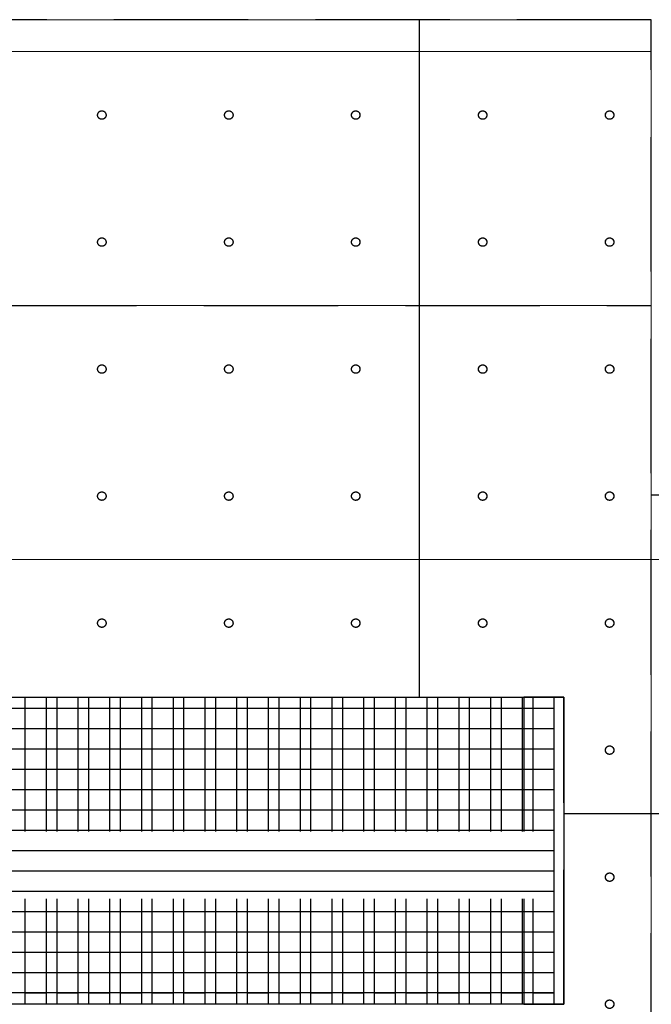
# Model space of a CAD drawing. Header units: millimetres. Extents: x 113048 to 489828, y -130780 to 23393.
# Tile 29 of 98: x 204734 to 207720, y -121371 to -116720. Entities that reach past the tile are written whole.
import ezdxf

# ---------------------------------------------------------------- set-up
doc = ezdxf.new("R2010")
doc.units = ezdxf.units.MM
doc.header["$LTSCALE"] = 100
doc.linetypes.add('Hidden', pattern=[9.525, 6.35, -3.175])
for name, color, linetype in [('+C-160', 160, 'Hidden'), ('METAL', 6, 'Continuous'), ('S_Dim', 1, 'Continuous')]:
    doc.layers.add(name, color=color, linetype=linetype)
doc.layers.add('A-WALL', color=2, linetype='Continuous', lineweight=9)
doc.layers.add('DW-TITLE', color=7, linetype='Continuous', lineweight=0)

# ---------------------------------------------------------------- blocks, each defined once
blk = doc.blocks.new('A$C713849A3')
at = {"layer": '+C-160'}
for p, q in [((-50461.3, -18940.1, -1.4), (-60564.4, -18940.1, -1.4)), ((-51558.3, -18940.1, -1.4), (-51558.3, -22140.1, -1.4)), ((-50461.3, -23940.1, -1.4), (-50461.3, -18940.1, -1.4)), ((-117346.4, -20290.5, -4.1), (-50461.3, -20290.5, -4.1)), ((-50461.3, -23890.1, -1.4), (-50461.3, -21185.1, -1.4)), ((-50461.3, -21185.1, -1.4), (-20890, -21185.1, -1.4)), ((-53471.6, -22140.1, -4.1), (-53421.6, -22140.1, -4.1)), ((-53421.6, -22140.1, -4.1), (-53421.6, -23591.1, -4.1)), ((-53321.6, -22140.1, -4.1), (-53271.6, -22140.1, -4.1)), ((-53321.6, -22140.1, -4.1), (-53321.6, -23591.1, -4.1)), ((-53271.6, -22140.1, -4.1), (-53271.6, -23591.1, -4.1)), ((-53171.6, -22140.1, -4.1), (-53121.6, -22140.1, -4.1)), ((-53171.6, -22140.1, -4.1), (-53171.6, -23591.1, -4.1)), ((-53121.6, -22140.1, -4.1), (-53121.6, -23591.1, -4.1)), ((-53021.6, -22140.1, -4.1), (-52971.6, -22140.1, -4.1)), ((-53021.6, -22140.1, -4.1), (-53021.6, -23591.1, -4.1)), ((-52971.6, -22140.1, -4.1), (-52971.6, -23591.1, -4.1)), ((-52871.6, -22140.1, -4.1), (-52821.6, -22140.1, -4.1)), ((-52871.6, -22140.1, -4.1), (-52871.6, -23591.1, -4.1)), ((-52821.6, -22140.1, -4.1), (-52821.6, -23591.1, -4.1)), ((-52721.6, -22140.1, -4.1), (-52671.6, -22140.1, -4.1)), ((-52721.6, -22140.1, -4.1), (-52721.6, -23591.1, -4.1)), ((-52671.6, -22140.1, -4.1), (-52671.6, -23591.1, -4.1)), ((-52571.6, -22140.1, -4.1), (-52521.6, -22140.1, -4.1)), ((-52571.6, -22140.1, -4.1), (-52571.6, -23591.1, -4.1)), ((-52521.6, -22140.1, -4.1), (-52521.6, -23591.1, -4.1)), ((-52421.6, -22140.1, -4.1), (-52371.6, -22140.1, -4.1)), ((-52421.6, -22140.1, -4.1), (-52421.6, -23591.1, -4.1)), ((-52371.6, -22140.1, -4.1), (-52371.6, -23591.1, -4.1)), ((-52271.6, -22140.1, -4.1), (-52221.6, -22140.1, -4.1)), ((-52271.6, -22140.1, -4.1), (-52271.6, -23591.1, -4.1)), ((-52221.6, -22140.1, -4.1), (-52221.6, -23591.1, -4.1)), ((-52121.6, -22140.1, -4.1), (-52071.6, -22140.1, -4.1)), ((-52121.6, -22140.1, -4.1), (-52121.6, -23591.1, -4.1)), ((-52071.6, -22140.1, -4.1), (-52071.6, -23591.1, -4.1)), ((-51971.6, -22140.1, -4.1), (-51921.6, -22140.1, -4.1)), ((-51971.6, -22140.1, -4.1), (-51971.6, -23591.1, -4.1)), ((-51921.6, -22140.1, -4.1), (-51921.6, -23591.1, -4.1)), ((-51821.6, -22140.1, -4.1), (-51771.6, -22140.1, -4.1)), ((-51821.6, -22140.1, -4.1), (-51821.6, -23591.1, -4.1)), ((-51771.6, -22140.1, -4.1), (-51771.6, -23591.1, -4.1)), ((-51671.6, -22140.1, -4.1), (-51621.6, -22140.1, -4.1)), ((-51671.6, -22140.1, -4.1), (-51671.6, -23591.1, -4.1)), ((-51621.6, -22140.1, -4.1), (-51621.6, -23591.1, -4.1)), ((-51521.6, -22140.1, -4.1), (-51471.6, -22140.1, -4.1)), ((-51521.6, -22140.1, -4.1), (-51521.6, -23591.1, -4.1)), ((-51471.6, -22140.1, -4.1), (-51471.6, -23591.1, -4.1)), ((-51371.6, -22140.1, -4.1), (-51321.6, -22140.1, -4.1)), ((-51371.6, -22140.1, -4.1), (-51371.6, -23591.1, -4.1)), ((-51321.6, -22140.1, -4.1), (-51321.6, -23591.1, -4.1)), ((-51221.6, -22140.1, -4.1), (-51171.6, -22140.1, -4.1)), ((-51221.6, -22140.1, -4.1), (-51221.6, -23591.1, -4.1)), ((-51171.6, -22140.1, -4.1), (-51171.6, -23591.1, -4.1)), ((-51071.6, -22140.1, -4.1), (-51021.6, -22140.1, -4.1)), ((-51071.6, -22140.1, -4.1), (-51071.6, -23591.1, -4.1)), ((-51021.6, -22140.1, -4.1), (-51021.6, -23591.1, -4.1)), ((-50921.6, -22140.1, -4.1), (-50921.6, -23591.1, -4.1)), ((-53421.6, -22192.1, -4.1), (-53321.6, -22192.1, -4.1)), ((-53271.6, -22192.1, -4.1), (-53171.6, -22192.1, -4.1)), ((-53121.6, -22192.1, -4.1), (-53021.6, -22192.1, -4.1)), ((-52971.6, -22192.1, -4.1), (-52871.6, -22192.1, -4.1)), ((-52821.6, -22192.1, -4.1), (-52721.6, -22192.1, -4.1)), ((-52671.6, -22192.1, -4.1), (-52571.6, -22192.1, -4.1)), ((-52521.6, -22192.1, -4.1), (-52421.6, -22192.1, -4.1)), ((-52371.6, -22192.1, -4.1), (-52271.6, -22192.1, -4.1)), ((-52221.6, -22192.1, -4.1), (-52121.6, -22192.1, -4.1)), ((-52071.6, -22192.1, -4.1), (-51971.6, -22192.1, -4.1)), ((-51921.6, -22192.1, -4.1), (-51821.6, -22192.1, -4.1)), ((-51771.6, -22192.1, -4.1), (-51671.6, -22192.1, -4.1)), ((-51621.6, -22192.1, -4.1), (-51521.6, -22192.1, -4.1)), ((-51471.6, -22192.1, -4.1), (-51371.6, -22192.1, -4.1)), ((-51321.6, -22192.1, -4.1), (-51221.6, -22192.1, -4.1)), ((-51171.6, -22192.1, -4.1), (-51071.6, -22192.1, -4.1)), ((-51021.6, -22192.1, -4.1), (-50921.6, -22192.1, -4.1)), ((-53421.6, -22288.1, -4.1), (-53321.6, -22288.1, -4.1)), ((-53271.6, -22288.1, -4.1), (-53171.6, -22288.1, -4.1)), ((-53121.6, -22288.1, -4.1), (-53021.6, -22288.1, -4.1)), ((-52971.6, -22288.1, -4.1), (-52871.6, -22288.1, -4.1)), ((-52821.6, -22288.1, -4.1), (-52721.6, -22288.1, -4.1)), ((-52671.6, -22288.1, -4.1), (-52571.6, -22288.1, -4.1)), ((-52521.6, -22288.1, -4.1), (-52421.6, -22288.1, -4.1)), ((-52371.6, -22288.1, -4.1), (-52271.6, -22288.1, -4.1)), ((-52221.6, -22288.1, -4.1), (-52121.6, -22288.1, -4.1)), ((-52071.6, -22288.1, -4.1), (-51971.6, -22288.1, -4.1)), ((-51921.6, -22288.1, -4.1), (-51821.6, -22288.1, -4.1)), ((-51771.6, -22288.1, -4.1), (-51671.6, -22288.1, -4.1)), ((-51621.6, -22288.1, -4.1), (-51521.6, -22288.1, -4.1)), ((-51471.6, -22288.1, -4.1), (-51371.6, -22288.1, -4.1)), ((-51321.6, -22288.1, -4.1), (-51221.6, -22288.1, -4.1)), ((-51171.6, -22288.1, -4.1), (-51071.6, -22288.1, -4.1)), ((-51021.6, -22288.1, -4.1), (-50921.6, -22288.1, -4.1)), ((-53421.6, -22384.1, -4.1), (-53321.6, -22384.1, -4.1)), ((-53271.6, -22384.1, -4.1), (-53171.6, -22384.1, -4.1)), ((-53121.6, -22384.1, -4.1), (-53021.6, -22384.1, -4.1)), ((-52971.6, -22384.1, -4.1), (-52871.6, -22384.1, -4.1)), ((-52821.6, -22384.1, -4.1), (-52721.6, -22384.1, -4.1)), ((-52671.6, -22384.1, -4.1), (-52571.6, -22384.1, -4.1)), ((-52521.6, -22384.1, -4.1), (-52421.6, -22384.1, -4.1)), ((-52371.6, -22384.1, -4.1), (-52271.6, -22384.1, -4.1)), ((-52221.6, -22384.1, -4.1), (-52121.6, -22384.1, -4.1)), ((-52071.6, -22384.1, -4.1), (-51971.6, -22384.1, -4.1)), ((-51921.6, -22384.1, -4.1), (-51821.6, -22384.1, -4.1)), ((-51771.6, -22384.1, -4.1), (-51671.6, -22384.1, -4.1)), ((-51621.6, -22384.1, -4.1), (-51521.6, -22384.1, -4.1)), ((-51471.6, -22384.1, -4.1), (-51371.6, -22384.1, -4.1)), ((-51321.6, -22384.1, -4.1), (-51221.6, -22384.1, -4.1)), ((-51171.6, -22384.1, -4.1), (-51071.6, -22384.1, -4.1)), ((-51021.6, -22384.1, -4.1), (-50921.6, -22384.1, -4.1)), ((-53421.6, -22480.1, -4.1), (-53321.6, -22480.1, -4.1)), ((-53271.6, -22480.1, -4.1), (-53171.6, -22480.1, -4.1)), ((-53121.6, -22480.1, -4.1), (-53021.6, -22480.1, -4.1)), ((-52971.6, -22480.1, -4.1), (-52871.6, -22480.1, -4.1)), ((-52821.6, -22480.1, -4.1), (-52721.6, -22480.1, -4.1)), ((-52671.6, -22480.1, -4.1), (-52571.6, -22480.1, -4.1)), ((-52521.6, -22480.1, -4.1), (-52421.6, -22480.1, -4.1)), ((-52371.6, -22480.1, -4.1), (-52271.6, -22480.1, -4.1)), ((-52221.6, -22480.1, -4.1), (-52121.6, -22480.1, -4.1)), ((-52071.6, -22480.1, -4.1), (-51971.6, -22480.1, -4.1)), ((-51921.6, -22480.1, -4.1), (-51821.6, -22480.1, -4.1)), ((-51771.6, -22480.1, -4.1), (-51671.6, -22480.1, -4.1)), ((-51621.6, -22480.1, -4.1), (-51521.6, -22480.1, -4.1)), ((-51471.6, -22480.1, -4.1), (-51371.6, -22480.1, -4.1)), ((-51321.6, -22480.1, -4.1), (-51221.6, -22480.1, -4.1)), ((-51171.6, -22480.1, -4.1), (-51071.6, -22480.1, -4.1)), ((-51021.6, -22480.1, -4.1), (-50921.6, -22480.1, -4.1)), ((-53421.6, -22576.1, -4.1), (-53321.6, -22576.1, -4.1)), ((-53271.6, -22576.1, -4.1), (-53171.6, -22576.1, -4.1)), ((-53121.6, -22576.1, -4.1), (-53021.6, -22576.1, -4.1)), ((-52971.6, -22576.1, -4.1), (-52871.6, -22576.1, -4.1)), ((-52821.6, -22576.1, -4.1), (-52721.6, -22576.1, -4.1)), ((-52671.6, -22576.1, -4.1), (-52571.6, -22576.1, -4.1)), ((-52521.6, -22576.1, -4.1), (-52421.6, -22576.1, -4.1)), ((-52371.6, -22576.1, -4.1), (-52271.6, -22576.1, -4.1)), ((-52221.6, -22576.1, -4.1), (-52121.6, -22576.1, -4.1)), ((-52071.6, -22576.1, -4.1), (-51971.6, -22576.1, -4.1)), ((-51921.6, -22576.1, -4.1), (-51821.6, -22576.1, -4.1)), ((-51771.6, -22576.1, -4.1), (-51671.6, -22576.1, -4.1)), ((-51621.6, -22576.1, -4.1), (-51521.6, -22576.1, -4.1)), ((-51471.6, -22576.1, -4.1), (-51371.6, -22576.1, -4.1)), ((-51321.6, -22576.1, -4.1), (-51221.6, -22576.1, -4.1)), ((-51171.6, -22576.1, -4.1), (-51071.6, -22576.1, -4.1)), ((-51021.6, -22576.1, -4.1), (-50921.6, -22576.1, -4.1)), ((-53421.6, -22672.1, -4.1), (-53321.6, -22672.1, -4.1)), ((-53271.6, -22672.1, -4.1), (-53171.6, -22672.1, -4.1)), ((-53121.6, -22672.1, -4.1), (-53021.6, -22672.1, -4.1)), ((-52971.6, -22672.1, -4.1), (-52871.6, -22672.1, -4.1)), ((-52821.6, -22672.1, -4.1), (-52721.6, -22672.1, -4.1)), ((-52671.6, -22672.1, -4.1), (-52571.6, -22672.1, -4.1)), ((-52521.6, -22672.1, -4.1), (-52421.6, -22672.1, -4.1)), ((-52371.6, -22672.1, -4.1), (-52271.6, -22672.1, -4.1)), ((-52221.6, -22672.1, -4.1), (-52121.6, -22672.1, -4.1)), ((-52071.6, -22672.1, -4.1), (-51971.6, -22672.1, -4.1)), ((-51921.6, -22672.1, -4.1), (-51821.6, -22672.1, -4.1)), ((-51771.6, -22672.1, -4.1), (-51671.6, -22672.1, -4.1)), ((-51621.6, -22672.1, -4.1), (-51521.6, -22672.1, -4.1)), ((-51471.6, -22672.1, -4.1), (-51371.6, -22672.1, -4.1)), ((-51321.6, -22672.1, -4.1), (-51221.6, -22672.1, -4.1)), ((-51171.6, -22672.1, -4.1), (-51071.6, -22672.1, -4.1)), ((-51021.6, -22672.1, -4.1), (-50921.6, -22672.1, -4.1)), ((-50874.4, -22690.5, -1.4), (-20890, -22690.5, -1.4)), ((-53421.6, -22768.1, -4.1), (-53321.6, -22768.1, -4.1)), ((-53271.6, -22768.1, -4.1), (-53171.6, -22768.1, -4.1)), ((-53121.6, -22768.1, -4.1), (-53021.6, -22768.1, -4.1)), ((-52971.6, -22768.1, -4.1), (-52871.6, -22768.1, -4.1)), ((-52821.6, -22768.1, -4.1), (-52721.6, -22768.1, -4.1)), ((-52671.6, -22768.1, -4.1), (-52571.6, -22768.1, -4.1)), ((-52521.6, -22768.1, -4.1), (-52421.6, -22768.1, -4.1)), ((-52371.6, -22768.1, -4.1), (-52271.6, -22768.1, -4.1)), ((-52221.6, -22768.1, -4.1), (-52121.6, -22768.1, -4.1)), ((-52071.6, -22768.1, -4.1), (-51971.6, -22768.1, -4.1)), ((-51921.6, -22768.1, -4.1), (-51821.6, -22768.1, -4.1)), ((-51771.6, -22768.1, -4.1), (-51671.6, -22768.1, -4.1)), ((-51621.6, -22768.1, -4.1), (-51521.6, -22768.1, -4.1)), ((-51471.6, -22768.1, -4.1), (-51371.6, -22768.1, -4.1)), ((-51321.6, -22768.1, -4.1), (-51221.6, -22768.1, -4.1)), ((-51171.6, -22768.1, -4.1), (-51071.6, -22768.1, -4.1)), ((-51021.6, -22768.1, -4.1), (-50921.6, -22768.1, -4.1)), ((-53421.6, -22864.1, -4.1), (-53321.6, -22864.1, -4.1)), ((-53271.6, -22864.1, -4.1), (-53171.6, -22864.1, -4.1)), ((-53121.6, -22864.1, -4.1), (-53021.6, -22864.1, -4.1)), ((-52971.6, -22864.1, -4.1), (-52871.6, -22864.1, -4.1)), ((-52821.6, -22864.1, -4.1), (-52721.6, -22864.1, -4.1)), ((-52671.6, -22864.1, -4.1), (-52571.6, -22864.1, -4.1)), ((-52521.6, -22864.1, -4.1), (-52421.6, -22864.1, -4.1)), ((-52371.6, -22864.1, -4.1), (-52271.6, -22864.1, -4.1)), ((-52221.6, -22864.1, -4.1), (-52121.6, -22864.1, -4.1)), ((-52071.6, -22864.1, -4.1), (-51971.6, -22864.1, -4.1)), ((-51921.6, -22864.1, -4.1), (-51821.6, -22864.1, -4.1)), ((-51771.6, -22864.1, -4.1), (-51671.6, -22864.1, -4.1)), ((-51621.6, -22864.1, -4.1), (-51521.6, -22864.1, -4.1)), ((-51471.6, -22864.1, -4.1), (-51371.6, -22864.1, -4.1)), ((-51321.6, -22864.1, -4.1), (-51221.6, -22864.1, -4.1)), ((-51171.6, -22864.1, -4.1), (-51071.6, -22864.1, -4.1)), ((-51021.6, -22864.1, -4.1), (-50921.6, -22864.1, -4.1)), ((-53421.6, -22960.1, -4.1), (-53321.6, -22960.1, -4.1)), ((-53271.6, -22960.1, -4.1), (-53171.6, -22960.1, -4.1)), ((-53121.6, -22960.1, -4.1), (-53021.6, -22960.1, -4.1)), ((-52971.6, -22960.1, -4.1), (-52871.6, -22960.1, -4.1)), ((-52821.6, -22960.1, -4.1), (-52721.6, -22960.1, -4.1)), ((-52671.6, -22960.1, -4.1), (-52571.6, -22960.1, -4.1)), ((-52521.6, -22960.1, -4.1), (-52421.6, -22960.1, -4.1)), ((-52371.6, -22960.1, -4.1), (-52271.6, -22960.1, -4.1)), ((-52221.6, -22960.1, -4.1), (-52121.6, -22960.1, -4.1)), ((-52071.6, -22960.1, -4.1), (-51971.6, -22960.1, -4.1)), ((-51921.6, -22960.1, -4.1), (-51821.6, -22960.1, -4.1)), ((-51771.6, -22960.1, -4.1), (-51671.6, -22960.1, -4.1)), ((-51621.6, -22960.1, -4.1), (-51521.6, -22960.1, -4.1)), ((-51471.6, -22960.1, -4.1), (-51371.6, -22960.1, -4.1)), ((-51321.6, -22960.1, -4.1), (-51221.6, -22960.1, -4.1)), ((-51171.6, -22960.1, -4.1), (-51071.6, -22960.1, -4.1)), ((-51021.6, -22960.1, -4.1), (-50921.6, -22960.1, -4.1)), ((-53421.6, -23056.1, -4.1), (-53321.6, -23056.1, -4.1)), ((-53271.6, -23056.1, -4.1), (-53171.6, -23056.1, -4.1)), ((-53121.6, -23056.1, -4.1), (-53021.6, -23056.1, -4.1)), ((-52971.6, -23056.1, -4.1), (-52871.6, -23056.1, -4.1)), ((-52821.6, -23056.1, -4.1), (-52721.6, -23056.1, -4.1)), ((-52671.6, -23056.1, -4.1), (-52571.6, -23056.1, -4.1)), ((-52521.6, -23056.1, -4.1), (-52421.6, -23056.1, -4.1)), ((-52371.6, -23056.1, -4.1), (-52271.6, -23056.1, -4.1)), ((-52221.6, -23056.1, -4.1), (-52121.6, -23056.1, -4.1)), ((-52071.6, -23056.1, -4.1), (-51971.6, -23056.1, -4.1)), ((-51921.6, -23056.1, -4.1), (-51821.6, -23056.1, -4.1)), ((-51771.6, -23056.1, -4.1), (-51671.6, -23056.1, -4.1)), ((-51621.6, -23056.1, -4.1), (-51521.6, -23056.1, -4.1)), ((-51471.6, -23056.1, -4.1), (-51371.6, -23056.1, -4.1)), ((-51321.6, -23056.1, -4.1), (-51221.6, -23056.1, -4.1)), ((-51171.6, -23056.1, -4.1), (-51071.6, -23056.1, -4.1)), ((-51021.6, -23056.1, -4.1), (-50921.6, -23056.1, -4.1)), ((-53421.6, -23152.1, -4.1), (-53321.6, -23152.1, -4.1)), ((-53271.6, -23152.1, -4.1), (-53171.6, -23152.1, -4.1)), ((-53121.6, -23152.1, -4.1), (-53021.6, -23152.1, -4.1)), ((-52971.6, -23152.1, -4.1), (-52871.6, -23152.1, -4.1)), ((-52821.6, -23152.1, -4.1), (-52721.6, -23152.1, -4.1)), ((-52671.6, -23152.1, -4.1), (-52571.6, -23152.1, -4.1)), ((-52521.6, -23152.1, -4.1), (-52421.6, -23152.1, -4.1)), ((-52371.6, -23152.1, -4.1), (-52271.6, -23152.1, -4.1)), ((-52221.6, -23152.1, -4.1), (-52121.6, -23152.1, -4.1)), ((-52071.6, -23152.1, -4.1), (-51971.6, -23152.1, -4.1)), ((-51921.6, -23152.1, -4.1), (-51821.6, -23152.1, -4.1)), ((-51771.6, -23152.1, -4.1), (-51671.6, -23152.1, -4.1)), ((-51621.6, -23152.1, -4.1), (-51521.6, -23152.1, -4.1)), ((-51471.6, -23152.1, -4.1), (-51371.6, -23152.1, -4.1)), ((-51321.6, -23152.1, -4.1), (-51221.6, -23152.1, -4.1)), ((-51171.6, -23152.1, -4.1), (-51071.6, -23152.1, -4.1)), ((-51021.6, -23152.1, -4.1), (-50921.6, -23152.1, -4.1)), ((-53421.6, -23248.1, -4.1), (-53321.6, -23248.1, -4.1)), ((-53271.6, -23248.1, -4.1), (-53171.6, -23248.1, -4.1)), ((-53121.6, -23248.1, -4.1), (-53021.6, -23248.1, -4.1)), ((-52971.6, -23248.1, -4.1), (-52871.6, -23248.1, -4.1)), ((-52821.6, -23248.1, -4.1), (-52721.6, -23248.1, -4.1)), ((-52671.6, -23248.1, -4.1), (-52571.6, -23248.1, -4.1)), ((-52521.6, -23248.1, -4.1), (-52421.6, -23248.1, -4.1)), ((-52371.6, -23248.1, -4.1), (-52271.6, -23248.1, -4.1)), ((-52221.6, -23248.1, -4.1), (-52121.6, -23248.1, -4.1)), ((-52071.6, -23248.1, -4.1), (-51971.6, -23248.1, -4.1)), ((-51921.6, -23248.1, -4.1), (-51821.6, -23248.1, -4.1)), ((-51771.6, -23248.1, -4.1), (-51671.6, -23248.1, -4.1)), ((-51621.6, -23248.1, -4.1), (-51521.6, -23248.1, -4.1)), ((-51471.6, -23248.1, -4.1), (-51371.6, -23248.1, -4.1)), ((-51321.6, -23248.1, -4.1), (-51221.6, -23248.1, -4.1)), ((-51171.6, -23248.1, -4.1), (-51071.6, -23248.1, -4.1)), ((-51021.6, -23248.1, -4.1), (-50921.6, -23248.1, -4.1)), ((-53421.6, -23344.1, -4.1), (-53321.6, -23344.1, -4.1)), ((-53271.6, -23344.1, -4.1), (-53171.6, -23344.1, -4.1)), ((-53121.6, -23344.1, -4.1), (-53021.6, -23344.1, -4.1)), ((-52971.6, -23344.1, -4.1), (-52871.6, -23344.1, -4.1)), ((-52821.6, -23344.1, -4.1), (-52721.6, -23344.1, -4.1)), ((-52671.6, -23344.1, -4.1), (-52571.6, -23344.1, -4.1)), ((-52521.6, -23344.1, -4.1), (-52421.6, -23344.1, -4.1)), ((-52371.6, -23344.1, -4.1), (-52271.6, -23344.1, -4.1)), ((-52221.6, -23344.1, -4.1), (-52121.6, -23344.1, -4.1)), ((-52071.6, -23344.1, -4.1), (-51971.6, -23344.1, -4.1)), ((-51921.6, -23344.1, -4.1), (-51821.6, -23344.1, -4.1)), ((-51771.6, -23344.1, -4.1), (-51671.6, -23344.1, -4.1)), ((-51621.6, -23344.1, -4.1), (-51521.6, -23344.1, -4.1)), ((-51471.6, -23344.1, -4.1), (-51371.6, -23344.1, -4.1)), ((-51321.6, -23344.1, -4.1), (-51221.6, -23344.1, -4.1)), ((-51171.6, -23344.1, -4.1), (-51071.6, -23344.1, -4.1)), ((-51021.6, -23344.1, -4.1), (-50921.6, -23344.1, -4.1)), ((-53421.6, -23440.1, -4.1), (-53321.6, -23440.1, -4.1)), ((-53271.6, -23440.1, -4.1), (-53171.6, -23440.1, -4.1)), ((-53121.6, -23440.1, -4.1), (-53021.6, -23440.1, -4.1)), ((-52971.6, -23440.1, -4.1), (-52871.6, -23440.1, -4.1)), ((-52821.6, -23440.1, -4.1), (-52721.6, -23440.1, -4.1)), ((-52671.6, -23440.1, -4.1), (-52571.6, -23440.1, -4.1)), ((-52521.6, -23440.1, -4.1), (-52421.6, -23440.1, -4.1)), ((-52371.6, -23440.1, -4.1), (-52271.6, -23440.1, -4.1)), ((-52221.6, -23440.1, -4.1), (-52121.6, -23440.1, -4.1)), ((-52071.6, -23440.1, -4.1), (-51971.6, -23440.1, -4.1)), ((-51921.6, -23440.1, -4.1), (-51821.6, -23440.1, -4.1)), ((-51771.6, -23440.1, -4.1), (-51671.6, -23440.1, -4.1)), ((-51621.6, -23440.1, -4.1), (-51521.6, -23440.1, -4.1)), ((-51471.6, -23440.1, -4.1), (-51371.6, -23440.1, -4.1)), ((-51321.6, -23440.1, -4.1), (-51221.6, -23440.1, -4.1)), ((-51171.6, -23440.1, -4.1), (-51071.6, -23440.1, -4.1)), ((-51021.6, -23440.1, -4.1), (-50921.6, -23440.1, -4.1)), ((-53421.6, -23536.1, -4.1), (-53321.6, -23536.1, -4.1)), ((-53271.6, -23536.1, -4.1), (-53171.6, -23536.1, -4.1)), ((-53121.6, -23536.1, -4.1), (-53021.6, -23536.1, -4.1)), ((-52971.6, -23536.1, -4.1), (-52871.6, -23536.1, -4.1)), ((-52821.6, -23536.1, -4.1), (-52721.6, -23536.1, -4.1)), ((-52671.6, -23536.1, -4.1), (-52571.6, -23536.1, -4.1)), ((-52521.6, -23536.1, -4.1), (-52421.6, -23536.1, -4.1)), ((-52371.6, -23536.1, -4.1), (-52271.6, -23536.1, -4.1)), ((-52221.6, -23536.1, -4.1), (-52121.6, -23536.1, -4.1)), ((-52071.6, -23536.1, -4.1), (-51971.6, -23536.1, -4.1)), ((-51921.6, -23536.1, -4.1), (-51821.6, -23536.1, -4.1)), ((-51771.6, -23536.1, -4.1), (-51671.6, -23536.1, -4.1)), ((-51621.6, -23536.1, -4.1), (-51521.6, -23536.1, -4.1)), ((-51471.6, -23536.1, -4.1), (-51371.6, -23536.1, -4.1)), ((-51321.6, -23536.1, -4.1), (-51221.6, -23536.1, -4.1)), ((-51171.6, -23536.1, -4.1), (-51071.6, -23536.1, -4.1)), ((-51021.6, -23536.1, -4.1), (-50921.6, -23536.1, -4.1)), ((-50877.4, -23591.1, -4.1), (-60374.5, -23591.1, -4.1))]:
    blk.add_line(p, q, dxfattribs=at)
for points, elevation in [([(-50874.4, -23591.1), (-60371.6, -23591.1), (-60371.6, -22140.1), (-50874.4, -22140.1)], -4.1), ([(-51064.3, -23591.1), (-50874.4, -23591.1), (-50874.4, -22140.1), (-51064.3, -22140.1)], 0.1)]:
    blk.add_lwpolyline(points, close=True, dxfattribs=dict(at, elevation=elevation))
for centre in [(-53058.3, -19390.5, -2.7), (-52458.3, -19390.5, -2.7), (-51858.3, -19390.5, -2.7), (-51258.3, -19390.5, -2.7), (-50658.3, -19390.5, -2.7), (-53058.3, -19990.5, -2.7), (-52458.3, -19990.5, -2.7), (-51858.3, -19990.5, -2.7), (-51258.3, -19990.5, -2.7), (-50658.3, -19990.5, -2.7), (-53058.3, -20590.5, -2.7), (-52458.3, -20590.5, -2.7), (-51858.3, -20590.5, -2.7), (-51258.3, -20590.5, -2.7), (-50658.3, -20590.5, -2.7), (-53058.3, -21190.5, -2.7), (-52458.3, -21190.5, -2.7), (-51858.3, -21190.5, -2.7), (-51258.3, -21190.5, -2.7), (-50658.3, -21190.5, -2.7), (-53058.3, -21790.5, -2.7), (-52458.3, -21790.5, -2.7), (-51858.3, -21790.5, -2.7), (-51258.3, -21790.5, -2.7), (-50658.3, -21790.5, -2.7), (-50658.3, -22390.5, -2.7), (-50658.3, -22990.5, -2.7), (-50658.3, -23590.5, -2.7)]:
    blk.add_circle(centre, 20, dxfattribs=at)

msp = doc.modelspace()

# ---------------------------------------------------------------- linework, layer by layer
at = {"elevation": -2.7}
msp.add_lwpolyline([(207306.5, -121370.8), (197809.4, -121370.8), (197809.4, -119919.8), (207306.5, -119919.8)], close=True, dxfattribs=at)
at = {"layer": 'A-WALL'}
for p, q in [((207719.7, -116719.8), (197616.5, -116719.8)), ((207719.7, -121719.8), (207719.7, -116719.8)), ((207303.5, -121370.8, -2.7), (197806.5, -121370.8, -2.7))]:
    msp.add_line(p, q, dxfattribs=at)
at = {"layer": 'A-WALL', "color": 1}
for p, q in [((140834.5, -116870.2), (207719.7, -116870.2)), ((140834.5, -118070.2, -2.7), (207719.7, -118070.2, -2.7)), ((207719.7, -118964.8), (237291, -118964.8)), ((178219.7, -119270.2, 0), (237291, -119270.2, 0)), ((207306.5, -120470.2, 0), (237291, -120470.2, 0))]:
    msp.add_line(p, q, dxfattribs=at)
for centre in [(205122.6, -117170.2, -1.3), (205722.6, -117170.2, -1.3), (206322.6, -117170.2, -1.3), (206922.6, -117170.2, -1.3), (207522.6, -117170.2, -1.3), (205122.6, -117770.2, -1.3), (205722.6, -117770.2, -1.3), (206322.6, -117770.2, -1.3), (206922.6, -117770.2, -1.3), (207522.6, -117770.2, -1.3), (205122.6, -118370.2, -1.3), (205722.6, -118370.2, -1.3), (206322.6, -118370.2, -1.3), (206922.6, -118370.2, -1.3), (207522.6, -118370.2, -1.3), (205122.6, -118970.2, -1.3), (205722.6, -118970.2, -1.3), (206322.6, -118970.2, -1.3), (206922.6, -118970.2, -1.3), (207522.6, -118970.2, -1.3), (205122.6, -119570.2, -1.3), (205722.6, -119570.2, -1.3), (206322.6, -119570.2, -1.3), (206922.6, -119570.2, -1.3), (207522.6, -119570.2, -1.3), (207522.6, -120170.2, -1.3), (207522.6, -120770.2, -1.3), (207522.6, -121370.2, -1.3)]:
    msp.add_circle(centre, 20, dxfattribs=at)
at = {"layer": 'DW-TITLE'}
msp.add_line((207719.7, -121669.8), (207719.7, -118964.8), dxfattribs=at)
at = {"layer": 'METAL', "color": 8}
for p, q in [((197859.4, -120067.8, -2.7), (207259.4, -120067.8, -2.7)), ((197859.4, -120163.8, -2.7), (207259.4, -120163.8, -2.7)), ((197859.4, -120259.8, -2.7), (207259.4, -120259.8, -2.7)), ((197859.4, -120355.8, -2.7), (207259.4, -120355.8, -2.7)), ((197859.4, -120451.8, -2.7), (207259.4, -120451.8, -2.7)), ((197859.4, -120547.8, -2.7), (207259.4, -120547.8, -2.7)), ((197859.4, -120643.8, -2.7), (207259.4, -120643.8, -2.7)), ((197859.4, -120739.8, -2.7), (207259.4, -120739.8, -2.7)), ((197859.4, -120835.8, -2.7), (207259.4, -120835.8, -2.7)), ((197859.4, -120931.8, -2.7), (207259.4, -120931.8, -2.7)), ((197859.4, -121027.8, -2.7), (207259.4, -121027.8, -2.7)), ((197859.4, -121123.8, -2.7), (207259.4, -121123.8, -2.7)), ((197859.4, -121219.8, -2.7), (207259.4, -121219.8, -2.7))]:
    msp.add_line(p, q, dxfattribs=at)
at = {"layer": 'METAL', "color": 8, "elevation": -2.7}
msp.add_lwpolyline([(197859.4, -119971.8), (207259.4, -119971.8), (207259.4, -121315.8), (197859.4, -121315.8)], close=True, dxfattribs=at)
at = {"layer": 'S_Dim', "linetype": 'ByBlock'}
msp.add_line((206622.6, -116719.8, 0), (206622.6, -119919.8, 0), dxfattribs=at)

# ---------------------------------------------------------------- block references
at = {"layer": '+C-160'}
msp.add_blockref('A$C713849A3', (258181, -97779.7, 1.4), dxfattribs=at)

doc.saveas('drawing.dxf')
